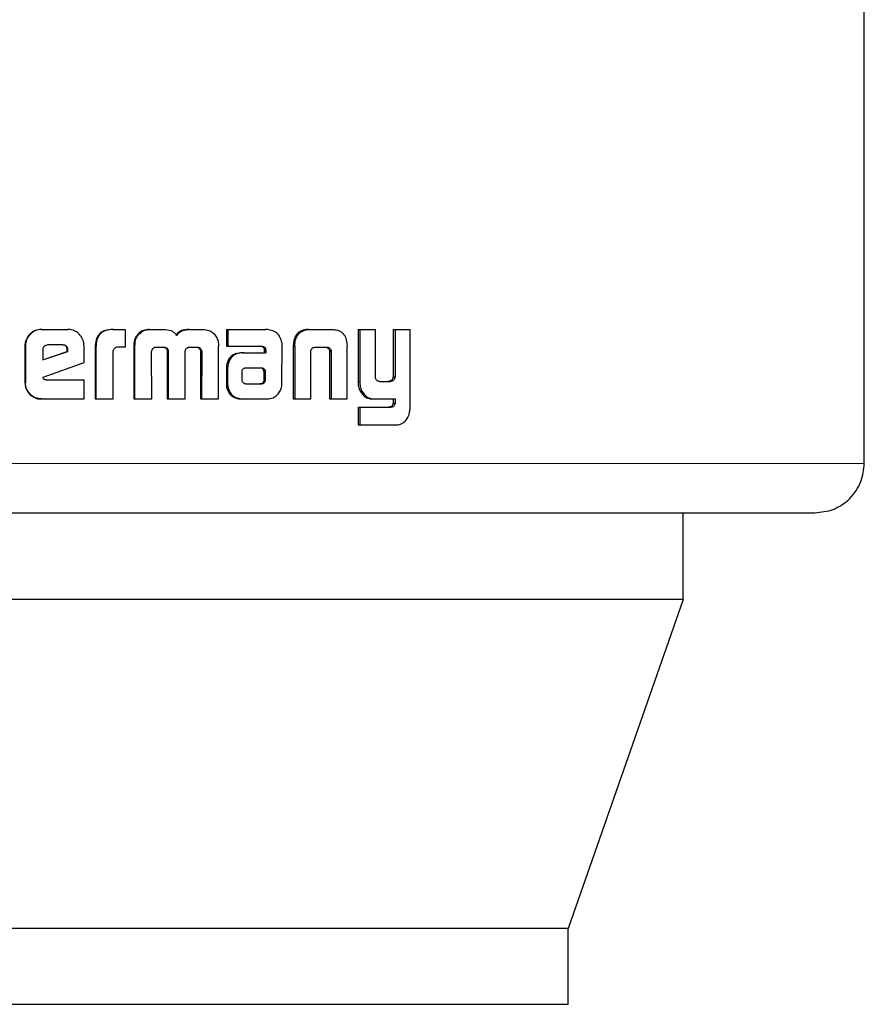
# Model space of a CAD drawing. Header units: millimetres. Extents: x 19 to 255, y 64 to 156.
# Tile 12 of 76: x 56.446 to 57.337, y 63.543 to 64.581. Entities that reach past the tile are written whole.
import ezdxf

# ---------------------------------------------------------------- set-up
doc = ezdxf.new("R2010")
doc.units = ezdxf.units.MM
doc.linetypes.add('PHANTOM', pattern=[12.7, 6.35, -1.27, 1.27, -1.27, 1.27, -1.27])

msp = doc.modelspace()

# ---------------------------------------------------------------- linework, layer by layer
at = {"color": 7, "linetype": 'Continuous', "lineweight": 25}
for p, q in [((57.3365, 64.1131), (57.3365, 64.6023)), ((56.4688, 64.2544), (56.4694, 64.2544)), ((56.4694, 64.2544), (56.4969, 64.2544)), ((56.5442, 64.2544), (56.545, 64.2544)), ((56.545, 64.2544), (56.5574, 64.2544)), ((56.5574, 64.2544), (56.5574, 64.2358)), ((56.583, 64.2544), (56.584, 64.2544)), ((56.584, 64.2544), (56.5978, 64.2544)), ((56.6246, 64.2544), (56.6258, 64.2544)), ((56.6258, 64.2544), (56.6394, 64.2544)), ((56.6642, 64.2544), (56.6642, 64.2367)), ((56.6642, 64.2544), (56.6655, 64.2544)), ((56.6655, 64.2544), (56.6655, 64.2367)), ((56.6655, 64.2544), (56.7053, 64.2544)), ((56.7505, 64.2544), (56.7522, 64.2544)), ((56.7522, 64.2544), (56.7756, 64.2544)), ((56.8028, 64.2544), (56.8028, 64.1996)), ((56.8028, 64.2544), (56.8047, 64.2544)), ((56.8047, 64.2544), (56.8047, 64.1996)), ((56.8047, 64.2544), (56.8211, 64.2544)), ((56.8211, 64.2055), (56.8211, 64.2544)), ((56.8399, 64.2544), (56.8399, 64.2043)), ((56.8399, 64.2544), (56.8419, 64.2544)), ((56.8419, 64.2544), (56.8419, 64.2043)), ((56.8419, 64.2544), (56.8578, 64.2544)), ((56.8578, 64.1736), (56.8578, 64.2544)), ((56.5697, 64.2466), (56.5687, 64.2466)), ((56.4517, 64.237), (56.4517, 64.1983)), ((56.4517, 64.237), (56.4522, 64.237)), ((56.4522, 64.237), (56.4522, 64.1983)), ((56.4706, 64.2331), (56.4706, 64.2223)), ((56.4706, 64.2223), (56.4968, 64.2312)), ((56.4706, 64.2224), (56.4961, 64.2312)), ((56.4918, 64.2381), (56.4757, 64.2381)), ((56.4968, 64.2329), (56.4961, 64.2329)), ((56.4961, 64.2312), (56.4961, 64.2329)), ((56.4968, 64.2312), (56.4961, 64.2312)), ((56.4968, 64.2312), (56.4968, 64.2329)), ((56.514, 64.2196), (56.514, 64.237)), ((56.5257, 64.2355), (56.5257, 64.1811)), ((56.5257, 64.2355), (56.5265, 64.2355)), ((56.5265, 64.2355), (56.5265, 64.1811)), ((56.5448, 64.1811), (56.5448, 64.2318)), ((56.5574, 64.2358), (56.5494, 64.2358)), ((56.5664, 64.2367), (56.5664, 64.1811)), ((56.5664, 64.2367), (56.5673, 64.2367)), ((56.5673, 64.2367), (56.5673, 64.1811)), ((56.5854, 64.1811), (56.5852, 64.2302)), ((56.5903, 64.2358), (56.599, 64.2358)), ((56.6017, 64.231), (56.6017, 64.1811)), ((56.6017, 64.231), (56.6028, 64.231)), ((56.6028, 64.231), (56.6028, 64.1811)), ((56.6207, 64.1811), (56.6207, 64.231)), ((56.6253, 64.2358), (56.6331, 64.2358)), ((56.6355, 64.2344), (56.6367, 64.2344)), ((56.6368, 64.2302), (56.6367, 64.1811)), ((56.6368, 64.2302), (56.638, 64.2302)), ((56.638, 64.2302), (56.6379, 64.1811)), ((56.6556, 64.1811), (56.6558, 64.2367)), ((56.6642, 64.2367), (56.6655, 64.2367)), ((56.6655, 64.2367), (56.7017, 64.2367)), ((56.7039, 64.2339), (56.7039, 64.2329)), ((56.7039, 64.2339), (56.7053, 64.2339)), ((56.7039, 64.2329), (56.7053, 64.2329)), ((56.704, 64.2318), (56.704, 64.2299)), ((56.704, 64.2318), (56.7055, 64.2318)), ((56.7053, 64.2339), (56.7053, 64.2329)), ((56.7055, 64.2318), (56.7055, 64.2299)), ((56.7226, 64.1983), (56.7227, 64.2371)), ((56.7346, 64.2368), (56.7346, 64.1811)), ((56.7348, 64.2403), (56.7364, 64.2403)), ((56.7362, 64.2368), (56.7362, 64.1811)), ((56.7532, 64.1811), (56.7532, 64.2317)), ((56.7586, 64.2358), (56.7691, 64.2358)), ((56.7727, 64.2317), (56.7745, 64.2317)), ((56.7728, 64.2306), (56.7728, 64.1811)), ((56.7746, 64.2306), (56.7746, 64.1811)), ((56.791, 64.2403), (56.7913, 64.2368)), ((56.7913, 64.1811), (56.7913, 64.2368)), ((56.4708, 64.2042), (56.514, 64.2196)), ((56.6808, 64.2299), (56.6822, 64.2299)), ((56.6822, 64.2299), (56.7055, 64.2299)), ((56.664, 64.2125), (56.664, 64.1976)), ((56.6653, 64.2125), (56.6653, 64.1976)), ((56.6802, 64.21), (56.6802, 64.2089)), ((56.6837, 64.2137), (56.683, 64.2135)), ((56.6847, 64.2137), (56.6837, 64.2137)), ((56.7007, 64.2137), (56.6847, 64.2137)), ((56.7039, 64.2015), (56.7037, 64.2096)), ((56.7052, 64.2096), (56.7037, 64.2096)), ((56.7053, 64.2015), (56.7052, 64.2096)), ((56.4739, 64.2014), (56.514, 64.2014)), ((56.514, 64.1811), (56.514, 64.2014)), ((56.6802, 64.2089), (56.6803, 64.2014)), ((56.7053, 64.2015), (56.7039, 64.2015)), ((56.8255, 64.1996), (56.837, 64.1996)), ((56.8359, 64.1998), (56.8379, 64.1998)), ((56.8399, 64.2043), (56.8419, 64.2043)), ((56.4517, 64.1983), (56.4522, 64.1983)), ((56.664, 64.1976), (56.6653, 64.1976)), ((56.6642, 64.1943), (56.6655, 64.1943)), ((56.6847, 64.1971), (56.6994, 64.1972)), ((56.6848, 64.1971), (56.7009, 64.1972)), ((56.7009, 64.1972), (56.6994, 64.1972)), ((56.7043, 64.1986), (56.7029, 64.1986)), ((56.8051, 64.1894), (56.807, 64.1894)), ((56.4694, 64.1811), (56.4688, 64.1811)), ((56.4694, 64.1811), (56.514, 64.1811)), ((56.5257, 64.1811), (56.5265, 64.1811)), ((56.5265, 64.1811), (56.5448, 64.1811)), ((56.5664, 64.1811), (56.5673, 64.1811)), ((56.5673, 64.1811), (56.5854, 64.1811)), ((56.6017, 64.1811), (56.6028, 64.1811)), ((56.6028, 64.1811), (56.6207, 64.1811)), ((56.6367, 64.1811), (56.6379, 64.1811)), ((56.6379, 64.1811), (56.6556, 64.1811)), ((56.6817, 64.1811), (56.6831, 64.1811)), ((56.6831, 64.1811), (56.707, 64.1811)), ((56.7346, 64.1811), (56.7362, 64.1811)), ((56.7362, 64.1811), (56.7532, 64.1811)), ((56.7728, 64.1811), (56.7746, 64.1811)), ((56.7746, 64.1811), (56.7913, 64.1811)), ((56.819, 64.1811), (56.821, 64.1811)), ((56.821, 64.1811), (56.8419, 64.1811)), ((56.8399, 64.1811), (56.8399, 64.1768)), ((56.8419, 64.1811), (56.8419, 64.1768)), ((56.8028, 64.1723), (56.8028, 64.1537)), ((56.8028, 64.1723), (56.8047, 64.1723)), ((56.8047, 64.1723), (56.8047, 64.1537)), ((56.8047, 64.1723), (56.8374, 64.1723)), ((56.8399, 64.1768), (56.8419, 64.1768)), ((56.8028, 64.1537), (56.8047, 64.1537)), ((56.8047, 64.1537), (56.8428, 64.1537)), ((57.1457, 63.9697), (57.1457, 64.0611)), ((57.1457, 63.9697), (55.6096, 63.9697)), ((57.1457, 63.9697), (57.0242, 63.6227)), ((57.0242, 63.6227), (55.7506, 63.6227)), ((57.0242, 63.5427), (57.0242, 63.6227)), ((57.0242, 63.5427), (55.7506, 63.5427))]:
    msp.add_line(p, q, dxfattribs=at)
at = {"color": 8, "linetype": 'PHANTOM', "lineweight": 18}
for p, q in [((56.7362, 64.2368), (56.7346, 64.2368)), ((56.7728, 64.2306), (56.7746, 64.2306)), ((56.664, 64.2125), (56.6653, 64.2125)), ((56.7016, 64.2132), (56.7031, 64.2132)), ((56.8028, 64.1996), (56.8047, 64.1996)), ((56.8363, 64.1724), (56.8383, 64.1724)), ((57.3365, 64.1131), (56.3302, 64.1131))]:
    msp.add_line(p, q, dxfattribs=at)
at = {"color": 7, "linetype": 'Continuous', "lineweight": 25}
for points, knots in [([(56.4688, 64.2544), (56.4667, 64.2541), (56.4623, 64.2537), (56.4569, 64.25), (56.4532, 64.2451), (56.4518, 64.2405), (56.4517, 64.2378), (56.4517, 64.237)], [0, 0, 0, 0, 0.24163, 0.484825, 0.698302, 0.917567, 1, 1, 1, 1]), ([(56.4694, 64.2544), (56.4672, 64.2541), (56.4628, 64.2537), (56.4574, 64.2499), (56.4537, 64.245), (56.4523, 64.2405), (56.4522, 64.2378), (56.4522, 64.237)], [0, 0, 0, 0, 0.242773, 0.487175, 0.701491, 0.919936, 1, 1, 1, 1]), ([(56.514, 64.237), (56.5138, 64.2392), (56.5134, 64.2437), (56.5096, 64.2491), (56.5048, 64.2529), (56.5003, 64.2543), (56.4976, 64.2543), (56.4969, 64.2544)], [0, 0, 0, 0, 0.2427855, 0.4869604, 0.7008761, 0.9203971, 1, 1, 1, 1]), ([(56.5442, 64.2544), (56.5415, 64.2542), (56.5372, 64.254), (56.5318, 64.2513), (56.5285, 64.2478), (56.5261, 64.2424), (56.5259, 64.2382), (56.5257, 64.2355)], [0, 0, 0, 0, 0.264532, 0.426923, 0.590389, 0.738809, 1, 1, 1, 1]), ([(56.545, 64.2544), (56.5423, 64.2542), (56.538, 64.254), (56.5326, 64.2513), (56.5292, 64.2477), (56.5269, 64.2424), (56.5266, 64.2382), (56.5265, 64.2355)], [0, 0, 0, 0, 0.266682, 0.429117, 0.592548, 0.740988, 1, 1, 1, 1]), ([(56.583, 64.2544), (56.5808, 64.2542), (56.5769, 64.2539), (56.5719, 64.2509), (56.5698, 64.2481), (56.5687, 64.2466)], [0, 0, 0, 0, 0.384235, 0.690362, 1, 1, 1, 1]), ([(56.5697, 64.2466), (56.5711, 64.2485), (56.5737, 64.2518), (56.5791, 64.2541), (56.5824, 64.2543), (56.584, 64.2544)], [0, 0, 0, 0, 0.406397, 0.724525, 1, 1, 1, 1]), ([(56.5978, 64.2544), (56.6004, 64.2542), (56.6043, 64.254), (56.6091, 64.2515), (56.611, 64.2493), (56.6118, 64.248), (56.6118, 64.2479)], [0, 0, 0, 0, 0.483241, 0.726054, 0.969944, 1, 1, 1, 1]), ([(56.6246, 64.2544), (56.6219, 64.2542), (56.6179, 64.254), (56.6131, 64.2513), (56.6115, 64.249), (56.6107, 64.2479)], [0, 0, 0, 0, 0.50006, 0.750225, 1, 1, 1, 1]), ([(56.6118, 64.2479), (56.6126, 64.249), (56.6142, 64.2513), (56.6191, 64.254), (56.6231, 64.2542), (56.6258, 64.2544)], [0, 0, 0, 0, 0.249388, 0.49956, 1, 1, 1, 1]), ([(56.6394, 64.2544), (56.6416, 64.2542), (56.6454, 64.2538), (56.6503, 64.2509), (56.6524, 64.2481), (56.6534, 64.2466)], [0, 0, 0, 0, 0.3857231, 0.6921346, 1, 1, 1, 1]), ([(56.7083, 64.2541), (56.7078, 64.2542), (56.7068, 64.2543), (56.7058, 64.2543), (56.7053, 64.2544)], [0, 0, 0, 0, 0.500137, 1, 1, 1, 1]), ([(56.7224, 64.2404), (56.7219, 64.2424), (56.7211, 64.246), (56.7181, 64.2501), (56.7138, 64.253), (56.7103, 64.2537), (56.7083, 64.2541)], [0, 0, 0, 0, 0.282981, 0.488424, 0.69373, 1, 1, 1, 1]), ([(56.7505, 64.2544), (56.748, 64.2542), (56.7441, 64.2539), (56.7394, 64.2509), (56.7364, 64.247), (56.7352, 64.2431), (56.7349, 64.2407), (56.7348, 64.2403)], [0, 0, 0, 0, 0.328264, 0.515858, 0.703944, 0.942641, 1, 1, 1, 1]), ([(56.7364, 64.2403), (56.7368, 64.2424), (56.7375, 64.246), (56.7405, 64.2503), (56.7444, 64.2532), (56.7485, 64.2542), (56.7513, 64.2543), (56.7522, 64.2544)], [0, 0, 0, 0, 0.25994, 0.447442, 0.635302, 0.880921, 1, 1, 1, 1]), ([(56.7756, 64.2544), (56.7774, 64.2542), (56.7802, 64.2541), (56.7837, 64.2527), (56.7861, 64.2511), (56.7881, 64.2489), (56.79, 64.2453), (56.7906, 64.2423), (56.791, 64.2403)], [0, 0, 0, 0, 0.250363, 0.375643, 0.500826, 0.622456, 0.750736, 1, 1, 1, 1]), ([(56.5687, 64.2466), (56.5681, 64.2454), (56.567, 64.2433), (56.5665, 64.2399), (56.5664, 64.2378), (56.5664, 64.2367)], [0, 0, 0, 0, 0.391801, 0.692726, 1, 1, 1, 1]), ([(56.5697, 64.2466), (56.569, 64.2454), (56.568, 64.2433), (56.5674, 64.2399), (56.5674, 64.2378), (56.5673, 64.2367)], [0, 0, 0, 0, 0.395659, 0.694718, 1, 1, 1, 1]), ([(56.6534, 64.2466), (56.6542, 64.2451), (56.6552, 64.2428), (56.6557, 64.2393), (56.6557, 64.2376), (56.6558, 64.2367)], [0, 0, 0, 0, 0.499144, 0.749511, 1, 1, 1, 1]), ([(56.7224, 64.2404), (56.7224, 64.24), (56.7226, 64.2394), (56.7226, 64.2383), (56.7226, 64.2375), (56.7227, 64.2371)], [0, 0, 0, 0, 0.308521, 0.616912, 1, 1, 1, 1]), ([(56.4757, 64.2381), (56.475, 64.238), (56.4736, 64.2378), (56.4719, 64.2366), (56.4708, 64.2351), (56.4706, 64.2338), (56.4706, 64.2332), (56.4706, 64.2331)], [0, 0, 0, 0, 0.271876, 0.5194083, 0.7554542, 0.9650569, 1, 1, 1, 1]), ([(56.4961, 64.2329), (56.4961, 64.2338), (56.496, 64.2351), (56.4951, 64.2367), (56.4941, 64.2375), (56.4927, 64.238), (56.4917, 64.238), (56.4911, 64.2381)], [0, 0, 0, 0, 0.317584, 0.47467, 0.63227, 0.786554, 1, 1, 1, 1]), ([(56.4968, 64.2329), (56.4968, 64.2337), (56.4967, 64.2349), (56.496, 64.2364), (56.495, 64.2373), (56.4935, 64.238), (56.4925, 64.238), (56.4918, 64.2381)], [0, 0, 0, 0, 0.273284, 0.436257, 0.600487, 0.749694, 1, 1, 1, 1]), ([(56.5494, 64.2358), (56.5488, 64.2357), (56.5476, 64.2354), (56.5461, 64.2347), (56.5452, 64.2336), (56.5448, 64.2326), (56.5448, 64.232), (56.5448, 64.2318)], [0, 0, 0, 0, 0.27887, 0.561617, 0.735034, 0.90888, 1, 1, 1, 1]), ([(56.5852, 64.2302), (56.5852, 64.2303), (56.5852, 64.2305), (56.5852, 64.2309), (56.5853, 64.2312), (56.5853, 64.2314)], [0, 0, 0, 0, 0.259732, 0.51933, 1, 1, 1, 1]), ([(56.5853, 64.2314), (56.5856, 64.2323), (56.586, 64.2337), (56.5873, 64.235), (56.5887, 64.2357), (56.5897, 64.2357), (56.5903, 64.2358)], [0, 0, 0, 0, 0.369123, 0.567966, 0.766691, 1, 1, 1, 1]), ([(56.5979, 64.2358), (56.5986, 64.2355), (56.5997, 64.2352), (56.6009, 64.2341), (56.6015, 64.2328), (56.6017, 64.2318), (56.6017, 64.2312), (56.6017, 64.231)], [0, 0, 0, 0, 0.326853, 0.527924, 0.729227, 0.942512, 1, 1, 1, 1]), ([(56.599, 64.2358), (56.5996, 64.2355), (56.6007, 64.2352), (56.602, 64.2341), (56.6026, 64.2328), (56.6028, 64.2318), (56.6028, 64.2312), (56.6028, 64.231)], [0, 0, 0, 0, 0.326378, 0.527642, 0.728905, 0.941239, 1, 1, 1, 1]), ([(56.6207, 64.231), (56.6208, 64.2317), (56.6209, 64.2329), (56.6217, 64.2342), (56.6226, 64.235), (56.6232, 64.2353), (56.6234, 64.2354)], [0, 0, 0, 0, 0.369233, 0.615151, 0.860558, 1, 1, 1, 1]), ([(56.6234, 64.2354), (56.6236, 64.2354), (56.624, 64.2356), (56.6247, 64.2357), (56.6251, 64.2357), (56.6253, 64.2358)], [0, 0, 0, 0, 0.3404617, 0.6690868, 1, 1, 1, 1]), ([(56.6319, 64.2358), (56.6324, 64.2357), (56.6333, 64.2357), (56.6346, 64.2353), (56.6352, 64.2347), (56.6355, 64.2344)], [0, 0, 0, 0, 0.379914, 0.700507, 1, 1, 1, 1]), ([(56.6331, 64.2358), (56.6335, 64.2357), (56.6345, 64.2357), (56.6358, 64.2353), (56.6364, 64.2347), (56.6367, 64.2344)], [0, 0, 0, 0, 0.344645, 0.692602, 1, 1, 1, 1]), ([(56.6355, 64.2344), (56.6358, 64.234), (56.6366, 64.233), (56.6368, 64.2314), (56.6368, 64.2305), (56.6368, 64.2302)], [0, 0, 0, 0, 0.3654147, 0.8148883, 1, 1, 1, 1]), ([(56.6367, 64.2344), (56.6371, 64.234), (56.6378, 64.233), (56.638, 64.2314), (56.638, 64.2305), (56.638, 64.2302)], [0, 0, 0, 0, 0.364861, 0.8119371, 1, 1, 1, 1]), ([(56.7002, 64.2367), (56.701, 64.2365), (56.7021, 64.2363), (56.7033, 64.2353), (56.7037, 64.2346), (56.7038, 64.2341), (56.7039, 64.2339)], [0, 0, 0, 0, 0.480389, 0.711967, 0.875325, 1, 1, 1, 1]), ([(56.7017, 64.2367), (56.7021, 64.2366), (56.703, 64.2365), (56.7041, 64.2359), (56.7048, 64.2353), (56.7052, 64.2346), (56.7053, 64.2341), (56.7053, 64.2339)], [0, 0, 0, 0, 0.267934, 0.537978, 0.72241, 0.87042, 1, 1, 1, 1]), ([(56.7039, 64.2329), (56.7039, 64.2328), (56.704, 64.2325), (56.704, 64.2322), (56.704, 64.2319), (56.704, 64.2318)], [0, 0, 0, 0, 0.356011, 0.675867, 1, 1, 1, 1]), ([(56.7053, 64.2329), (56.7054, 64.2328), (56.7054, 64.2325), (56.7055, 64.2322), (56.7055, 64.2319), (56.7055, 64.2318)], [0, 0, 0, 0, 0.355884, 0.675873, 1, 1, 1, 1]), ([(56.7348, 64.2403), (56.7347, 64.2397), (56.7346, 64.2386), (56.7346, 64.2374), (56.7346, 64.2368)], [0, 0, 0, 0, 0.500023, 1, 1, 1, 1]), ([(56.7362, 64.2368), (56.7362, 64.2372), (56.7362, 64.2378), (56.7362, 64.239), (56.7363, 64.2398), (56.7364, 64.2403)], [0, 0, 0, 0, 0.292062, 0.584158, 1, 1, 1, 1]), ([(56.7532, 64.2317), (56.7533, 64.2323), (56.7535, 64.2334), (56.7545, 64.2346), (56.7558, 64.2354), (56.7572, 64.2357), (56.7582, 64.2357), (56.7586, 64.2358)], [0, 0, 0, 0, 0.237921, 0.403423, 0.567928, 0.841429, 1, 1, 1, 1]), ([(56.7674, 64.2358), (56.7682, 64.2357), (56.7695, 64.2357), (56.7711, 64.2348), (56.7721, 64.2338), (56.7726, 64.2326), (56.7727, 64.232), (56.7727, 64.2317)], [0, 0, 0, 0, 0.345135, 0.539533, 0.73545, 0.907077, 1, 1, 1, 1]), ([(56.7691, 64.2358), (56.7697, 64.2357), (56.7709, 64.2357), (56.7725, 64.2351), (56.7736, 64.2341), (56.7743, 64.233), (56.7744, 64.2321), (56.7745, 64.2317)], [0, 0, 0, 0, 0.247783, 0.497852, 0.672776, 0.848177, 1, 1, 1, 1]), ([(56.7727, 64.2317), (56.7727, 64.2316), (56.7728, 64.2314), (56.7728, 64.231), (56.7728, 64.2308), (56.7728, 64.2306)], [0, 0, 0, 0, 0.357271, 0.67592, 1, 1, 1, 1]), ([(56.7745, 64.2317), (56.7745, 64.2316), (56.7746, 64.2313), (56.7746, 64.231), (56.7746, 64.2308), (56.7746, 64.2306)], [0, 0, 0, 0, 0.360661, 0.677684, 1, 1, 1, 1]), ([(56.6808, 64.2299), (56.6783, 64.2297), (56.6741, 64.2294), (56.669, 64.2263), (56.6659, 64.2224), (56.6642, 64.2176), (56.6641, 64.2143), (56.664, 64.2125)], [0, 0, 0, 0, 0.286472, 0.465442, 0.644803, 0.81411, 1, 1, 1, 1]), ([(56.6822, 64.2299), (56.6796, 64.2297), (56.6754, 64.2294), (56.6704, 64.2262), (56.6673, 64.2224), (56.6656, 64.2176), (56.6654, 64.2143), (56.6653, 64.2125)], [0, 0, 0, 0, 0.288823, 0.46766, 0.646812, 0.816009, 1, 1, 1, 1]), ([(56.683, 64.2135), (56.6826, 64.2134), (56.682, 64.2133), (56.6812, 64.2127), (56.6806, 64.2118), (56.6804, 64.2108), (56.6803, 64.2102), (56.6802, 64.21)], [0, 0, 0, 0, 0.216713, 0.399841, 0.583033, 0.901261, 1, 1, 1, 1]), ([(56.7016, 64.2132), (56.7013, 64.2134), (56.7007, 64.2136), (56.6999, 64.2137), (56.6995, 64.2137), (56.6992, 64.2137)], [0, 0, 0, 0, 0.437967, 0.717183, 1, 1, 1, 1]), ([(56.7031, 64.2132), (56.7027, 64.2134), (56.7022, 64.2136), (56.7014, 64.2137), (56.7009, 64.2137), (56.7007, 64.2137)], [0, 0, 0, 0, 0.436199, 0.716314, 1, 1, 1, 1]), ([(56.7037, 64.2096), (56.7037, 64.21), (56.7037, 64.2106), (56.7036, 64.2114), (56.7033, 64.2121), (56.7025, 64.2126), (56.7019, 64.213), (56.7016, 64.2132)], [0, 0, 0, 0, 0.263646, 0.411869, 0.516094, 0.741104, 1, 1, 1, 1]), ([(56.7052, 64.2096), (56.7052, 64.21), (56.7052, 64.2106), (56.7051, 64.2114), (56.7047, 64.2121), (56.704, 64.2126), (56.7034, 64.213), (56.7031, 64.2132)], [0, 0, 0, 0, 0.263286, 0.411011, 0.515122, 0.737407, 1, 1, 1, 1]), ([(56.4739, 64.2014), (56.4734, 64.2014), (56.4726, 64.2014), (56.4718, 64.2018), (56.4714, 64.2022), (56.471, 64.203), (56.4709, 64.2037), (56.4708, 64.2042)], [0, 0, 0, 0, 0.33472, 0.463089, 0.562713, 0.662319, 1, 1, 1, 1]), ([(56.6803, 64.2014), (56.6804, 64.201), (56.6804, 64.2002), (56.6809, 64.1994), (56.6812, 64.199), (56.6813, 64.1989)], [0, 0, 0, 0, 0.394567, 0.860668, 1, 1, 1, 1]), ([(56.6813, 64.1989), (56.6816, 64.1985), (56.6821, 64.1979), (56.6831, 64.1975), (56.6836, 64.1973), (56.6839, 64.1973)], [0, 0, 0, 0, 0.4671667, 0.7308162, 1, 1, 1, 1]), ([(56.7029, 64.1986), (56.703, 64.1989), (56.7034, 64.1994), (56.7038, 64.2004), (56.7038, 64.2011), (56.7039, 64.2015)], [0, 0, 0, 0, 0.332534, 0.667744, 1, 1, 1, 1]), ([(56.7043, 64.1986), (56.7045, 64.1989), (56.7049, 64.1994), (56.7053, 64.2004), (56.7053, 64.2011), (56.7053, 64.2015)], [0, 0, 0, 0, 0.332159, 0.667303, 1, 1, 1, 1]), ([(56.8028, 64.1996), (56.8029, 64.1983), (56.803, 64.1959), (56.8036, 64.1923), (56.8046, 64.1904), (56.8051, 64.1894)], [0, 0, 0, 0, 0.372653, 0.679158, 1, 1, 1, 1]), ([(56.8047, 64.1996), (56.8048, 64.1983), (56.8048, 64.1959), (56.8055, 64.1923), (56.8065, 64.1904), (56.807, 64.1894)], [0, 0, 0, 0, 0.376267, 0.680991, 1, 1, 1, 1]), ([(56.8255, 64.1996), (56.8249, 64.1997), (56.8239, 64.1998), (56.8226, 64.2005), (56.8217, 64.2017), (56.8212, 64.2034), (56.8212, 64.2048), (56.8211, 64.2055)], [0, 0, 0, 0, 0.231606, 0.386916, 0.542862, 0.74483, 1, 1, 1, 1]), ([(56.8359, 64.1998), (56.8358, 64.1998), (56.8356, 64.1997), (56.8353, 64.1997), (56.8351, 64.1997), (56.835, 64.1996)], [0, 0, 0, 0, 0.359397, 0.678308, 1, 1, 1, 1]), ([(56.8399, 64.2043), (56.8397, 64.2036), (56.8395, 64.2024), (56.8385, 64.201), (56.8373, 64.2001), (56.8364, 64.1999), (56.8359, 64.1998)], [0, 0, 0, 0, 0.313339, 0.530398, 0.747738, 1, 1, 1, 1]), ([(56.8379, 64.1998), (56.8378, 64.1998), (56.8376, 64.1997), (56.8373, 64.1997), (56.8371, 64.1997), (56.837, 64.1996)], [0, 0, 0, 0, 0.362257, 0.679739, 1, 1, 1, 1]), ([(56.8419, 64.2043), (56.8418, 64.2036), (56.8415, 64.2025), (56.8406, 64.2011), (56.8394, 64.2002), (56.8385, 64.1999), (56.8379, 64.1998)], [0, 0, 0, 0, 0.292512, 0.511467, 0.731142, 1, 1, 1, 1]), ([(56.4517, 64.1983), (56.4519, 64.1961), (56.4524, 64.1916), (56.4561, 64.1862), (56.461, 64.1825), (56.4655, 64.1811), (56.4681, 64.1811), (56.4688, 64.1811)], [0, 0, 0, 0, 0.245158, 0.492119, 0.703181, 0.921906, 1, 1, 1, 1]), ([(56.4694, 64.1811), (56.4672, 64.1813), (56.4627, 64.1817), (56.4573, 64.1856), (56.4536, 64.1905), (56.4523, 64.195), (56.4522, 64.1977), (56.4522, 64.1983)], [0, 0, 0, 0, 0.246487, 0.494827, 0.706877, 0.924827, 1, 1, 1, 1]), ([(56.664, 64.1976), (56.664, 64.197), (56.664, 64.196), (56.6641, 64.1949), (56.6642, 64.1943)], [0, 0, 0, 0, 0.50001, 1, 1, 1, 1]), ([(56.6642, 64.1943), (56.6648, 64.192), (56.6658, 64.1881), (56.6696, 64.1842), (56.6745, 64.1816), (56.6787, 64.1811), (56.6814, 64.1811), (56.6817, 64.1811)], [0, 0, 0, 0, 0.283018, 0.470362, 0.656873, 0.960236, 1, 1, 1, 1]), ([(56.6653, 64.1976), (56.6653, 64.1973), (56.6653, 64.1966), (56.6654, 64.1955), (56.6655, 64.1948), (56.6655, 64.1943)], [0, 0, 0, 0, 0.304934, 0.609984, 1, 1, 1, 1]), ([(56.6655, 64.1943), (56.6661, 64.192), (56.6672, 64.1882), (56.671, 64.1842), (56.6758, 64.1817), (56.6801, 64.1811), (56.6828, 64.1811), (56.6831, 64.1811)], [0, 0, 0, 0, 0.281065, 0.468275, 0.65464, 0.959017, 1, 1, 1, 1]), ([(56.6839, 64.1973), (56.684, 64.1972), (56.6842, 64.1972), (56.6845, 64.1971), (56.6847, 64.1971), (56.6848, 64.1971)], [0, 0, 0, 0, 0.360162, 0.680083, 1, 1, 1, 1]), ([(56.6994, 64.1972), (56.6998, 64.1972), (56.7007, 64.1973), (56.7019, 64.1977), (56.7026, 64.1983), (56.7029, 64.1986)], [0, 0, 0, 0, 0.33968, 0.681128, 1, 1, 1, 1]), ([(56.7009, 64.1972), (56.7013, 64.1972), (56.7022, 64.1973), (56.7034, 64.1977), (56.704, 64.1983), (56.7043, 64.1986)], [0, 0, 0, 0, 0.339879, 0.68262, 1, 1, 1, 1]), ([(56.707, 64.1811), (56.7092, 64.1813), (56.7131, 64.1817), (56.7178, 64.1852), (56.7211, 64.1896), (56.7219, 64.1931), (56.7224, 64.1949)], [0, 0, 0, 0, 0.296831, 0.534207, 0.771616, 1, 1, 1, 1]), ([(56.7224, 64.1949), (56.7224, 64.1952), (56.7225, 64.1959), (56.7226, 64.197), (56.7226, 64.1978), (56.7226, 64.1983)], [0, 0, 0, 0, 0.294845, 0.589883, 1, 1, 1, 1]), ([(56.8051, 64.1894), (56.8066, 64.1872), (56.809, 64.1835), (56.8144, 64.1812), (56.8175, 64.1811), (56.819, 64.1811)], [0, 0, 0, 0, 0.4293138, 0.7162201, 1, 1, 1, 1]), ([(56.807, 64.1894), (56.8085, 64.1871), (56.811, 64.1835), (56.8163, 64.1812), (56.8195, 64.1811), (56.821, 64.1811)], [0, 0, 0, 0, 0.43255, 0.722595, 1, 1, 1, 1]), ([(56.8363, 64.1724), (56.8362, 64.1724), (56.836, 64.1723), (56.8356, 64.1723), (56.8354, 64.1723), (56.8353, 64.1723)], [0, 0, 0, 0, 0.354238, 0.674569, 1, 1, 1, 1]), ([(56.8399, 64.1768), (56.8397, 64.176), (56.8394, 64.1748), (56.8384, 64.1734), (56.8373, 64.1728), (56.8366, 64.1725), (56.8363, 64.1724)], [0, 0, 0, 0, 0.353071, 0.590173, 0.826695, 1, 1, 1, 1]), ([(56.8383, 64.1724), (56.8382, 64.1724), (56.838, 64.1723), (56.8377, 64.1723), (56.8375, 64.1723), (56.8374, 64.1723)], [0, 0, 0, 0, 0.351328, 0.673133, 1, 1, 1, 1]), ([(56.8419, 64.1768), (56.8418, 64.1761), (56.8415, 64.1749), (56.8406, 64.1736), (56.8394, 64.1728), (56.8387, 64.1725), (56.8383, 64.1724)], [0, 0, 0, 0, 0.316271, 0.554789, 0.792904, 1, 1, 1, 1]), ([(56.8461, 64.1541), (56.848, 64.1548), (56.8514, 64.1561), (56.8549, 64.1604), (56.8568, 64.165), (56.8573, 64.1683), (56.8576, 64.17)], [0, 0, 0, 0, 0.31652, 0.546954, 0.776335, 1, 1, 1, 1]), ([(56.8576, 64.17), (56.8576, 64.1703), (56.8577, 64.171), (56.8578, 64.1722), (56.8578, 64.1731), (56.8578, 64.1736)], [0, 0, 0, 0, 0.275132, 0.550374, 1, 1, 1, 1]), ([(56.8428, 64.1537), (56.8431, 64.1537), (56.8436, 64.1537), (56.8447, 64.1538), (56.8455, 64.154), (56.8461, 64.1541)], [0, 0, 0, 0, 0.260138, 0.520228, 1, 1, 1, 1]), ([(57.2845, 64.0611), (57.291, 64.0617), (57.3011, 64.0628), (57.3132, 64.0693), (57.3216, 64.076), (57.3283, 64.0844), (57.3348, 64.0965), (57.3358, 64.1066), (57.3365, 64.1131)], [0, 0, 0, 0, 0.239478, 0.368369, 0.500011, 0.631653, 0.760545, 1, 1, 1, 1]), ([(56.3302, 64.0611), (56.3584, 64.0611), (56.4168, 64.0611), (56.5063, 64.0611), (56.6013, 64.0611), (56.701, 64.0611), (56.8039, 64.0611), (56.8975, 64.0611), (56.9802, 64.0611), (57.0516, 64.0611), (57.1171, 64.0611), (57.1747, 64.0611), (57.2222, 64.0611), (57.2574, 64.0611), (57.2802, 64.0611), (57.283, 64.0611), (57.2845, 64.0611)], [0, 0, 0, 0, 0.056512, 0.116766, 0.180699, 0.251722, 0.32802, 0.409681, 0.474925, 0.543225, 0.614383, 0.68811, 0.76403, 0.841683, 0.920535, 1, 1, 1, 1])]:
    msp.add_open_spline(points, degree=3, knots=knots, dxfattribs=at)

doc.saveas('drawing.dxf')
